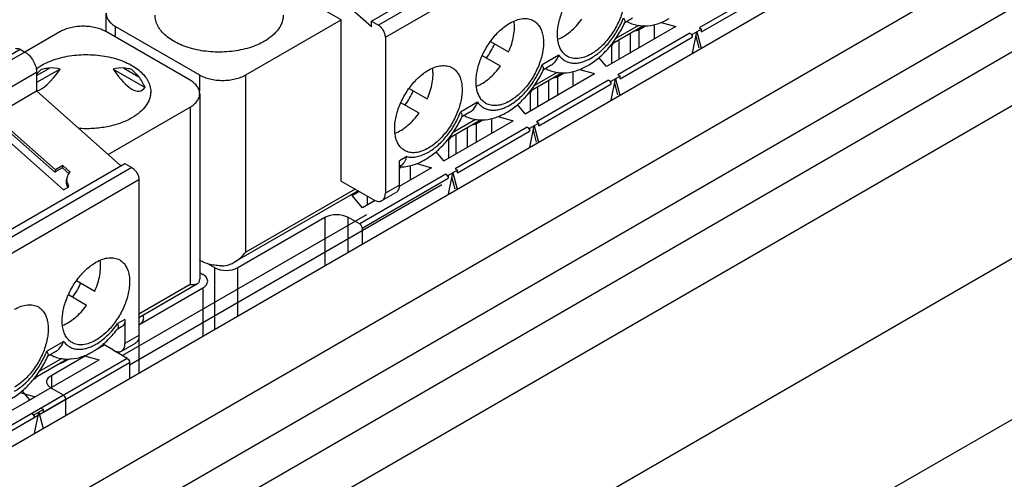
# Paper-space layout '61767N-2-A-2_1_1' of a CAD drawing. Header units: millimetres. Extents: x 0 to 594, y 1 to 420.
# Tile 57 of 222: x 279 to 288, y 99 to 103. Entities that reach past the tile are written whole.
import ezdxf

# ---------------------------------------------------------------- set-up
doc = ezdxf.new("R2010")
doc.units = ezdxf.units.MM
doc.header["$LTSCALE"] = 32.67
for name, color, linetype in [('61753N-0_DXF_CONTINUOUS_LINE', 7, 'CONTINUOUS'), ('61779N-0_DXF_CONTINUOUS_LINE', 7, 'CONTINUOUS'), ('61852N-1_DXF_CONTINUOUS_LINE', 7, 'CONTINUOUS'), ('MC_1_5-16-GFDXF_CONTINUOUS_LINE', 7, 'CONTINUOUS'), ('MC_1_5-18-GFDXF_CONTINUOUS_LINE', 7, 'CONTINUOUS'), ('MC_1_5-7-GF-DXF_CONTINUOUS_LINE', 7, 'CONTINUOUS'), ('U1-PXC_18472DXF_CONTINUOUS_LINE', 7, 'CONTINUOUS'), ('U2-PXC_18472DXF_CONTINUOUS_LINE', 7, 'CONTINUOUS')]:
    doc.layers.add(name, color=color, linetype=linetype)

psp = doc.layouts.new('61767N-2-A-2_1_1')

# ---------------------------------------------------------------- linework, layer by layer
at = {"layer": '61753N-0_DXF_CONTINUOUS_LINE', "color": 7, "linetype": 'Continuous'}
psp.add_line((263.6018, 86.6939), (299.8762, 107.6369), dxfattribs=at)
at = {"layer": '61779N-0_DXF_CONTINUOUS_LINE', "color": 3, "linetype": 'Continuous'}
psp.add_line((300.0884, 106.2896), (263.8139, 85.3467), dxfattribs=at)
at = {"layer": '61852N-1_DXF_CONTINUOUS_LINE', "color": 9, "linetype": 'Continuous'}
for p, q in [((263.0018, 89.1224), (299.2762, 110.0653)), ((263.3018, 88.8057), (299.5762, 109.7487)), ((299.752, 109.4443), (263.4775, 88.5013)), ((299.8762, 109.0261), (263.6018, 88.0832))]:
    psp.add_line(p, q, dxfattribs=at)
at = {"layer": '61852N-1_DXF_CONTINUOUS_LINE', "color": 7, "linetype": 'Continuous'}
for p, q in [((265.5004, 91.3418), (295.4321, 108.6228)), ((263.6018, 86.6939), (299.8762, 107.6369)), ((282.8896, 101.5039), (280.042, 99.8598)), ((282.2025, 101.2297), (279.9783, 99.9456))]:
    psp.add_line(p, q, dxfattribs=at)
at = {"layer": 'MC_1_5-16-GFDXF_CONTINUOUS_LINE', "color": 9, "linetype": 'Continuous'}
for p, q in [((285.8968, 103.3136), (285.2392, 102.9339)), ((285.2604, 102.8972), (285.918, 103.2768)), ((285.1543, 102.8849), (284.4967, 102.5053)), ((284.607, 102.8814), (284.607, 102.7037)), ((284.6919, 102.7527), (284.6919, 102.9192)), ((284.4373, 102.7723), (284.4373, 102.6057)), ((284.5179, 102.4685), (285.1755, 102.8482)), ((284.4119, 102.4563), (283.7543, 102.0766)), ((283.7755, 102.0399), (284.4331, 102.4195)), ((283.8646, 102.4528), (283.8646, 102.275)), ((283.9494, 102.324), (283.9494, 102.4906)), ((283.6949, 102.3436), (283.6949, 102.177)), ((283.207, 101.8953), (283.207, 102.0619)), ((283.6694, 102.0276), (283.0118, 101.648)), ((283.033, 101.6112), (283.6906, 101.9909)), ((283.1221, 102.0241), (283.1221, 101.8464)), ((282.9524, 101.9149), (282.9524, 101.7484)), ((282.9269, 101.599), (282.1421, 101.1458)), ((282.1633, 101.1091), (282.9482, 101.5622)), ((282.2099, 101.4006), (282.2099, 101.3197)), ((281.8239, 101.207), (281.8239, 100.7661)), ((282.036, 100.8886), (282.036, 101.207)), ((280.8162, 100.7478), (280.8162, 100.1844)), ((281.0284, 100.3069), (281.0284, 100.7478))]:
    psp.add_line(p, q, dxfattribs=at)
at = {"layer": 'MC_1_5-16-GFDXF_CONTINUOUS_LINE', "color": 7, "linetype": 'Continuous'}
for p, q in [((285.0249, 102.9449), (284.3928, 102.58)), ((284.6919, 102.9192), (284.7491, 102.9523)), ((284.8308, 102.8329), (284.8308, 102.9637)), ((284.8903, 102.9827), (285.0249, 102.9449)), ((285.1543, 102.8849), (285.1755, 102.8727)), ((285.2604, 102.9217), (285.1755, 102.8727)), ((285.1755, 102.8727), (285.1755, 102.8482)), ((285.1782, 102.7027), (285.218, 102.8972)), ((285.2394, 102.7503), (285.2102, 102.8592)), ((285.218, 102.8972), (285.2577, 102.7487)), ((285.2392, 102.9339), (285.2604, 102.9217)), ((285.2604, 102.8972), (285.2604, 102.9217)), ((284.4373, 102.7723), (284.4237, 102.7644)), ((284.5073, 102.6461), (284.5073, 102.8239)), ((284.3928, 102.58), (284.3234, 102.6623)), ((283.6503, 102.1513), (284.2825, 102.5163)), ((283.9494, 102.4906), (284.0066, 102.5236)), ((284.0884, 102.4042), (284.0884, 102.535)), ((284.1478, 102.5541), (284.2825, 102.5163)), ((284.5179, 102.493), (284.4331, 102.444)), ((284.4967, 102.5053), (284.5179, 102.493)), ((284.5179, 102.4685), (284.5179, 102.493)), ((284.4119, 102.4563), (284.4331, 102.444)), ((284.4331, 102.444), (284.4331, 102.4195)), ((284.4357, 102.2741), (284.4755, 102.4685)), ((284.4969, 102.3217), (284.4677, 102.4306)), ((284.4755, 102.4685), (284.5153, 102.32)), ((283.6949, 102.3436), (283.6813, 102.3357)), ((283.7649, 102.2174), (283.7649, 102.3952)), ((283.6503, 102.1513), (283.5809, 102.2337)), ((282.9078, 101.7227), (283.54, 102.0876)), ((283.207, 102.0619), (283.2642, 102.0949)), ((283.3459, 101.9756), (283.3459, 102.1064)), ((283.4054, 102.1254), (283.54, 102.0876)), ((283.7755, 102.0644), (283.6906, 102.0154)), ((283.7543, 102.0766), (283.7755, 102.0644)), ((283.7755, 102.0399), (283.7755, 102.0644)), ((283.0224, 101.7888), (283.0224, 101.9666)), ((283.6694, 102.0276), (283.6906, 102.0154)), ((283.6906, 102.0154), (283.6906, 101.9909)), ((283.6933, 101.8454), (283.733, 102.0399)), ((283.7545, 101.893), (283.7253, 102.0019)), ((283.733, 102.0399), (283.7728, 101.8914)), ((282.9524, 101.9149), (282.9388, 101.9071)), ((282.9078, 101.7227), (282.8385, 101.805)), ((282.6629, 101.6968), (282.7975, 101.659)), ((282.7975, 101.659), (282.5007, 101.4876)), ((282.5027, 101.6553), (282.5216, 101.6662)), ((282.6034, 101.5469), (282.6034, 101.6777)), ((282.9269, 101.599), (282.9482, 101.5867)), ((283.033, 101.6357), (282.9482, 101.5867)), ((282.9508, 101.4168), (282.9906, 101.6112)), ((282.9906, 101.6112), (283.0304, 101.4627)), ((283.0118, 101.648), (283.033, 101.6357)), ((283.033, 101.6112), (283.033, 101.6357)), ((282.9482, 101.5867), (282.9482, 101.5622)), ((283.012, 101.4644), (282.9828, 101.5733)), ((282.071, 101.4061), (282.1357, 101.4434)), ((282.1654, 101.294), (282.071, 101.4061)), ((282.2819, 101.3613), (282.1654, 101.294)), ((281.0284, 100.7478), (281.8239, 101.207)), ((282.036, 101.207), (282.1421, 101.1458)), ((282.1633, 101.1091), (282.1633, 100.9621)), ((280.7519, 100.7849), (280.8162, 100.7478))]:
    psp.add_line(p, q, dxfattribs=at)
for points, knots in [([(284.6563, 102.9093), (284.6596, 102.9095), (284.6719, 102.9109), (284.684, 102.9147), (284.6919, 102.9192)], [0, 0, 0, 0, 0.267356, 1, 1, 1, 1]), ([(285.1543, 102.8849), (285.1573, 102.8832), (285.1684, 102.8738), (285.1755, 102.8592), (285.1755, 102.8482)], [0, 0, 0, 0, 0.240522, 1, 1, 1, 1]), ([(284.4373, 102.7723), (284.4396, 102.7736), (284.447, 102.7785), (284.4532, 102.7864), (284.4545, 102.7928)], [0, 0, 0, 0, 0.288149, 1, 1, 1, 1]), ([(283.9139, 102.4807), (283.9172, 102.4809), (283.9294, 102.4823), (283.9416, 102.486), (283.9494, 102.4906)], [0, 0, 0, 0, 0.267356, 1, 1, 1, 1]), ([(284.4119, 102.4563), (284.4149, 102.4545), (284.4259, 102.4452), (284.4331, 102.4305), (284.4331, 102.4195)], [0, 0, 0, 0, 0.240522, 1, 1, 1, 1]), ([(283.6949, 102.3436), (283.6971, 102.3449), (283.7046, 102.3499), (283.7108, 102.3578), (283.712, 102.3641)], [0, 0, 0, 0, 0.288149, 1, 1, 1, 1]), ([(283.1714, 102.052), (283.1747, 102.0522), (283.187, 102.0536), (283.1991, 102.0574), (283.207, 102.0619)], [0, 0, 0, 0, 0.267356, 1, 1, 1, 1]), ([(283.6694, 102.0276), (283.6724, 102.0259), (283.6835, 102.0165), (283.6906, 102.0018), (283.6906, 101.9909)], [0, 0, 0, 0, 0.240522, 1, 1, 1, 1]), ([(282.9524, 101.9149), (282.9547, 101.9162), (282.9621, 101.9212), (282.9683, 101.9291), (282.9696, 101.9355)], [0, 0, 0, 0, 0.288149, 1, 1, 1, 1]), ([(282.9269, 101.599), (282.9299, 101.5972), (282.941, 101.5879), (282.9482, 101.5732), (282.9482, 101.5622)], [0, 0, 0, 0, 0.240522, 1, 1, 1, 1]), ([(281.8239, 101.207), (281.8553, 101.2252), (281.9299, 101.2396), (282.0045, 101.2252), (282.036, 101.207)], [0, 0, 0, 0, 0.5, 1, 1, 1, 1]), ([(282.1633, 101.1091), (282.1633, 101.1125), (282.1607, 101.1268), (282.1516, 101.1403), (282.1421, 101.1458)], [0, 0, 0, 0, 0.240524, 1, 1, 1, 1]), ([(280.8162, 100.7478), (280.8477, 100.7296), (280.9223, 100.7152), (280.9969, 100.7296), (281.0284, 100.7478)], [0, 0, 0, 0, 0.500001, 1, 1, 1, 1])]:
    psp.add_open_spline(points, degree=3, knots=knots, dxfattribs=at)
at = {"layer": 'MC_1_5-18-GFDXF_CONTINUOUS_LINE', "color": 7, "linetype": 'Continuous'}
for p, q in [((280.6814, 100.7032), (280.7102, 100.6865)), ((280.1268, 100.2273), (280.7102, 100.5641)), ((280.0207, 99.9211), (279.9147, 99.9823)), ((279.1319, 99.5426), (279.7641, 99.9076)), ((279.431, 99.8819), (279.4885, 99.9151)), ((279.6293, 99.9454), (279.7641, 99.9076)), ((280.042, 99.8843), (280.042, 99.7374)), ((279.1765, 99.7349), (279.1629, 99.7271)), ((279.1319, 99.5426), (279.0626, 99.625)), ((279.2571, 99.4557), (279.1722, 99.4067)), ((279.2359, 99.4679), (279.2571, 99.4557)), ((279.2571, 99.4312), (279.2571, 99.4557)), ((279.151, 99.4189), (279.1722, 99.4067)), ((279.1722, 99.4067), (279.1722, 99.3822)), ((279.1749, 99.2367), (279.2146, 99.4312)), ((279.2146, 99.4312), (279.2544, 99.2827))]:
    psp.add_line(p, q, dxfattribs=at)
at = {"layer": 'MC_1_5-18-GFDXF_CONTINUOUS_LINE', "color": 9, "linetype": 'Continuous'}
for p, q in [((280.7102, 100.5641), (280.7102, 100.1232)), ((279.9147, 99.9823), (279.9147, 99.9862)), ((280.0207, 99.9211), (279.2359, 99.4679)), ((279.2571, 99.4312), (280.042, 99.8843)), ((279.151, 99.4189), (278.4934, 99.0393)), ((278.5146, 99.0025), (279.1722, 99.3822))]:
    psp.add_line(p, q, dxfattribs=at)
at = {"layer": 'MC_1_5-18-GFDXF_CONTINUOUS_LINE', "color": 7, "linetype": 'Continuous'}
psp.add_arc((279.9792, 100.0943), 0.1293, 234.25656, 240.07255, dxfattribs=at)
for points, knots in [([(280.7541, 100.6253), (280.7541, 100.637), (280.7439, 100.6631), (280.7226, 100.6794), (280.7102, 100.6865)], [0, 0, 0, 0, 0.449163, 1, 1, 1, 1]), ([(280.7102, 100.5641), (280.7226, 100.5712), (280.7439, 100.5875), (280.7541, 100.6136), (280.7541, 100.6253)], [0, 0, 0, 0, 0.550836, 1, 1, 1, 1]), ([(279.3955, 99.872), (279.3988, 99.8722), (279.411, 99.8736), (279.4232, 99.8774), (279.431, 99.8819)], [0, 0, 0, 0, 0.267356, 1, 1, 1, 1]), ([(279.1765, 99.7349), (279.1787, 99.7362), (279.1862, 99.7412), (279.1924, 99.7491), (279.1936, 99.7554)], [0, 0, 0, 0, 0.288149, 1, 1, 1, 1])]:
    psp.add_open_spline(points, degree=3, knots=knots, dxfattribs=at)
for points in [[(280.0207, 99.9211), (280.033, 99.914), (280.042, 99.8985), (280.042, 99.8843)], [(279.151, 99.4189), (279.1633, 99.4119), (279.1722, 99.3963), (279.1722, 99.3822)]]:
    psp.add_open_spline(points, degree=3, dxfattribs=at)
at = {"layer": 'MC_1_5-7-GF-DXF_CONTINUOUS_LINE', "color": 9, "linetype": 'Continuous'}
for p, q in [((280.1268, 100.1293), (280.1268, 99.7864)), ((279.3313, 99.6578), (279.3313, 99.768)), ((279.4374, 99.5843), (278.6525, 99.1311)), ((278.6737, 99.0944), (279.4586, 99.5475))]:
    psp.add_line(p, q, dxfattribs=at)
at = {"layer": 'MC_1_5-7-GF-DXF_CONTINUOUS_LINE', "color": 7, "linetype": 'Continuous'}
for p, q in [((279.7379, 100.0027), (279.8086, 100.0436)), ((279.3313, 99.768), (279.6683, 99.9625)), ((279.4374, 99.5843), (279.3313, 99.6455)), ((278.5486, 99.2058), (279.1807, 99.5708)), ((279.0437, 99.6093), (279.1807, 99.5708)), ((279.4586, 99.5475), (279.4586, 99.4006))]:
    psp.add_line(p, q, dxfattribs=at)
psp.add_arc((279.3962, 99.7582), 0.1301, 234.73935, 240.06063, dxfattribs=at)
for points, knots in [([(280.1268, 100.2273), (280.1392, 100.2344), (280.1605, 100.2507), (280.1707, 100.2768), (280.1707, 100.2885)], [0, 0, 0, 0, 0.550833, 1, 1, 1, 1]), ([(280.1707, 100.2885), (280.1707, 100.2954), (280.1687, 100.3048), (280.1646, 100.3131), (280.1634, 100.3152)], [0, 0, 0, 0, 0.739152, 1, 1, 1, 1]), ([(279.2874, 99.7067), (279.2874, 99.7184), (279.2976, 99.7445), (279.3189, 99.7608), (279.3313, 99.768)], [0, 0, 0, 0, 0.449167, 1, 1, 1, 1]), ([(279.3211, 99.652), (279.3114, 99.6589), (279.2947, 99.6744), (279.2874, 99.6966), (279.2874, 99.7067)], [0, 0, 0, 0, 0.542287, 1, 1, 1, 1]), ([(279.4374, 99.5843), (279.4437, 99.5806), (279.4536, 99.5692), (279.4586, 99.5548), (279.4586, 99.5475)], [0, 0, 0, 0, 0.499999, 1, 1, 1, 1])]:
    psp.add_open_spline(points, degree=3, knots=knots, dxfattribs=at)
at = {"layer": 'U1-PXC_18472DXF_CONTINUOUS_LINE', "color": 7, "linetype": 'Continuous'}
for p, q in [((282.2481, 102.9952), (294.1699, 109.8782)), ((281.9723, 103.0074), (280.7844, 103.6933)), ((282.2481, 102.9417), (281.442, 103.6565)), ((279.8268, 102.8985), (279.8268, 103.0687)), ((279.9147, 102.9462), (280.6783, 102.5053)), ((281.1026, 102.5053), (281.9723, 103.0074)), ((281.9723, 101.5377), (281.9723, 103.0074)), ((282.2481, 102.9417), (282.2481, 102.9952)), ((282.2481, 102.9952), (282.3118, 102.9584)), ((284.7295, 102.9522), (284.4405, 102.7853)), ((284.6302, 103.0215), (284.5591, 102.9805)), ((282.3754, 102.8482), (282.3754, 101.4275)), ((283.3352, 102.8093), (283.4999, 102.7142)), ((283.4249, 102.5843), (283.2603, 102.6794)), ((283.8877, 102.5929), (283.8167, 102.5518)), ((283.9871, 102.5235), (283.698, 102.3566)), ((282.5928, 102.3807), (282.7574, 102.2856)), ((282.6824, 102.1557), (282.5178, 102.2507)), ((283.1453, 102.1642), (283.0742, 102.1232)), ((282.9555, 101.928), (283.2446, 102.0949)), ((282.5027, 101.501), (282.5027, 101.7214)), ((282.5164, 101.6786), (282.5027, 101.6707)), ((281.9723, 101.5377), (282.2693, 101.3663)), ((282.126, 101.449), (280.997, 100.7972)), ((282.3443, 101.3588), (282.4716, 101.4323))]:
    psp.add_line(p, q, dxfattribs=at)
at = {"layer": 'U1-PXC_18472DXF_CONTINUOUS_LINE', "color": 9, "linetype": 'Continuous'}
for p, q in [((294.2335, 109.8414), (282.3118, 102.9584)), ((282.3754, 102.8482), (294.2972, 109.7312)), ((279.9147, 102.8482), (279.9147, 102.9462)), ((284.6839, 102.9562), (284.4787, 102.8378)), ((283.9588, 102.6846), (283.8042, 102.5954)), ((280.6783, 102.5053), (280.6783, 102.3559)), ((281.1026, 100.8886), (281.1026, 102.5053)), ((283.9414, 102.5276), (283.7363, 102.4092)), ((283.2164, 102.256), (283.0618, 102.1667)), ((283.1989, 102.0989), (282.9938, 101.9805)), ((282.57, 101.7603), (282.5027, 101.7214)), ((282.0996, 101.4642), (281.1026, 100.8886)), ((282.5027, 101.501), (282.3754, 101.4275))]:
    psp.add_line(p, q, dxfattribs=at)
at = {"layer": 'U1-PXC_18472DXF_CONTINUOUS_LINE', "color": 7, "linetype": 'Continuous'}
for centre, radius, start, end in [((283.6872, 103.3785), 0.9585, 335.46323, 335.66961), ((282.7126, 103.0822), 0.7227, 324.04304, 335.95724), ((282.9448, 102.9498), 0.9585, 335.46323, 335.66961), ((281.9702, 102.6535), 0.7227, 324.04304, 335.95724), ((282.2023, 102.5212), 0.9585, 335.46323, 335.66961)]:
    psp.add_arc(centre, radius, start, end, dxfattribs=at)
for points, knots in [([(284.0353, 102.6736), (284.0245, 102.6798), (284.0042, 102.6953), (283.9797, 102.7263), (283.9615, 102.7641), (283.9496, 102.8079), (283.9444, 102.8567), (283.9462, 102.9295), (283.966, 103.0262), (284.0122, 103.1406), (284.078, 103.2477), (284.1462, 103.3253), (284.2061, 103.3757), (284.2371, 103.3964), (284.2528, 103.4055)], [0, 0, 0, 0, 0.042839, 0.087445, 0.135257, 0.187195, 0.243674, 0.304666, 0.43827, 0.582545, 0.729641, 0.871168, 0.937609, 1, 1, 1, 1]), ([(284.4703, 103.427), (284.481, 103.4208), (284.5013, 103.4052), (284.5258, 103.3743), (284.5441, 103.3365), (284.5559, 103.2927), (284.5612, 103.2438), (284.5593, 103.1711), (284.5396, 103.0744), (284.4933, 102.9599), (284.4275, 102.8529), (284.3593, 102.7753), (284.2994, 102.7249), (284.2684, 102.7041), (284.2528, 102.6951)], [0, 0, 0, 0, 0.042839, 0.087445, 0.135257, 0.187195, 0.243674, 0.304666, 0.43827, 0.582545, 0.729641, 0.871168, 0.937609, 1, 1, 1, 1]), ([(279.8268, 103.0687), (279.8268, 103.0572), (279.831, 103.0334), (279.8491, 103.0002), (279.8776, 102.9702), (279.9015, 102.9538), (279.9147, 102.9462)], [0, 0, 0, 0, 0.217782, 0.450908, 0.710295, 1, 1, 1, 1]), ([(281.2723, 102.8115), (281.2513, 102.7993), (281.2063, 102.7771), (281.1073, 102.7413), (280.9711, 102.714), (280.8022, 102.7094), (280.6628, 102.7289), (280.5588, 102.7589), (280.4884, 102.7872), (280.4259, 102.8213), (280.3725, 102.8602), (280.3295, 102.9035), (280.2977, 102.9502), (280.2781, 102.9995), (280.2737, 103.0336), (280.2737, 103.0503)], [0, 0, 0, 0, 0.062393, 0.128813, 0.270308, 0.41737, 0.56162, 0.630257, 0.695384, 0.756366, 0.812835, 0.864767, 0.912568, 0.957168, 1, 1, 1, 1]), ([(281.4437, 103.0503), (281.4437, 103.0392), (281.4417, 103.0168), (281.4331, 102.9837), (281.419, 102.9513), (281.3922, 102.9084), (281.3445, 102.8583), (281.298, 102.8263), (281.2723, 102.8115)], [0, 0, 0, 0, 0.108094, 0.218236, 0.33225, 0.451676, 0.710657, 1, 1, 1, 1]), ([(282.3754, 102.8482), (282.3754, 102.8587), (282.3715, 102.8807), (282.3578, 102.9116), (282.3379, 102.9388), (282.3208, 102.9532), (282.3118, 102.9584)], [0, 0, 0, 0, 0.237244, 0.500001, 0.762757, 1, 1, 1, 1]), ([(283.2928, 102.2449), (283.2821, 102.2511), (283.2618, 102.2667), (283.2373, 102.2976), (283.219, 102.3354), (283.2072, 102.3792), (283.2019, 102.4281), (283.2038, 102.5008), (283.2235, 102.5976), (283.2697, 102.712), (283.3356, 102.8191), (283.4037, 102.8966), (283.4636, 102.947), (283.4947, 102.9678), (283.5103, 102.9768)], [0, 0, 0, 0, 0.042839, 0.087445, 0.135257, 0.187195, 0.243674, 0.304666, 0.43827, 0.582545, 0.729641, 0.871168, 0.937609, 1, 1, 1, 1]), ([(283.4999, 102.7142), (283.5105, 102.7382), (283.5288, 102.7862), (283.5468, 102.8588), (283.5543, 102.9281), (283.552, 102.9729), (283.5487, 102.9938)], [0, 0, 0, 0, 0.273869, 0.535309, 0.778449, 1, 1, 1, 1]), ([(283.5103, 102.9768), (283.5294, 102.9878), (283.5674, 103.0059), (283.6257, 103.02), (283.6723, 103.0188), (283.7055, 103.0095), (283.7207, 103.0025), (283.7278, 102.9983)], [0, 0, 0, 0, 0.289483, 0.548675, 0.781628, 0.891832, 1, 1, 1, 1]), ([(283.7278, 102.9983), (283.7385, 102.9922), (283.7588, 102.9766), (283.7833, 102.9457), (283.8016, 102.9078), (283.8134, 102.864), (283.8187, 102.8152), (283.8168, 102.7424), (283.7971, 102.6457), (283.7509, 102.5313), (283.685, 102.4242), (283.6169, 102.3466), (283.557, 102.2962), (283.5259, 102.2755), (283.5103, 102.2665)], [0, 0, 0, 0, 0.042839, 0.087445, 0.135257, 0.187195, 0.243674, 0.304666, 0.43827, 0.582545, 0.729641, 0.871168, 0.937609, 1, 1, 1, 1]), ([(283.9496, 102.8309), (283.9694, 102.8385), (284.0093, 102.8589), (284.0656, 102.9), (284.1194, 102.9519), (284.1519, 102.9918), (284.1673, 103.013)], [0, 0, 0, 0, 0.221542, 0.464679, 0.726122, 1, 1, 1, 1]), ([(284.2217, 102.5897), (284.2573, 102.6103), (284.3263, 102.66), (284.4177, 102.7522), (284.4971, 102.8599), (284.5404, 102.9393), (284.5591, 102.9805)], [0, 0, 0, 0, 0.23573, 0.484041, 0.740915, 1, 1, 1, 1]), ([(284.5467, 103.024), (284.5495, 103.02), (284.5544, 103.0124), (284.5597, 103.0013), (284.5622, 102.9917), (284.5616, 102.9858), (284.5606, 102.9836)], [0, 0, 0, 0, 0.336449, 0.614444, 0.832579, 1, 1, 1, 1]), ([(284.579, 102.9918), (284.5933, 102.9839), (284.6234, 102.9703), (284.6711, 102.9571), (284.7204, 102.9512), (284.7872, 102.9528), (284.8712, 102.9716), (284.9338, 103.0008), (284.9642, 103.0184)], [0, 0, 0, 0, 0.12202, 0.244129, 0.366528, 0.489607, 0.739707, 1, 1, 1, 1]), ([(283.8871, 102.5925), (283.8951, 102.5971), (283.9144, 102.6115), (283.9396, 102.6426), (283.9532, 102.67), (283.9588, 102.6846)], [0, 0, 0, 0, 0.23231, 0.60413, 1, 1, 1, 1]), ([(284.2528, 102.6951), (284.2337, 102.6841), (284.1957, 102.666), (284.1374, 102.6519), (284.0908, 102.6532), (284.0575, 102.6624), (284.0424, 102.6694), (284.0353, 102.6736)], [0, 0, 0, 0, 0.289483, 0.548675, 0.781628, 0.891832, 1, 1, 1, 1]), ([(282.7678, 102.5482), (282.7869, 102.5592), (282.8249, 102.5772), (282.8832, 102.5913), (282.9298, 102.5901), (282.9631, 102.5809), (282.9782, 102.5738), (282.9853, 102.5697)], [0, 0, 0, 0, 0.289483, 0.548675, 0.781628, 0.891832, 1, 1, 1, 1]), ([(283.2071, 102.4022), (283.2269, 102.4099), (283.2668, 102.4302), (283.3232, 102.4714), (283.377, 102.5233), (283.4095, 102.5631), (283.4249, 102.5843)], [0, 0, 0, 0, 0.221542, 0.464679, 0.726122, 1, 1, 1, 1]), ([(283.8181, 102.5549), (283.8191, 102.5572), (283.8197, 102.5631), (283.8172, 102.5726), (283.812, 102.5837), (283.8071, 102.5913), (283.8042, 102.5954)], [0, 0, 0, 0, 0.16742, 0.385555, 0.663552, 1, 1, 1, 1]), ([(283.8365, 102.5632), (283.8509, 102.5552), (283.8809, 102.5416), (283.9286, 102.5284), (283.9779, 102.5226), (284.0447, 102.5241), (284.1288, 102.5429), (284.1914, 102.5722), (284.2217, 102.5897)], [0, 0, 0, 0, 0.12202, 0.244129, 0.366528, 0.489607, 0.739707, 1, 1, 1, 1]), ([(280.6783, 102.5053), (280.6929, 102.4969), (280.7246, 102.4821), (280.7763, 102.4664), (280.8323, 102.4567), (280.8905, 102.4535), (280.9486, 102.4567), (281.0046, 102.4664), (281.0563, 102.4821), (281.0881, 102.4969), (281.1026, 102.5053)], [0, 0, 0, 0, 0.114124, 0.237348, 0.366973, 0.5, 0.633028, 0.762653, 0.885877, 1, 1, 1, 1]), ([(282.5503, 101.8163), (282.5396, 101.8224), (282.5193, 101.838), (282.4948, 101.8689), (282.4766, 101.9068), (282.4647, 101.9506), (282.4594, 101.9994), (282.4613, 102.0722), (282.481, 102.1689), (282.5273, 102.2833), (282.5931, 102.3904), (282.6613, 102.468), (282.7212, 102.5184), (282.7522, 102.5391), (282.7678, 102.5482)], [0, 0, 0, 0, 0.042839, 0.087445, 0.135257, 0.187195, 0.243674, 0.304666, 0.43827, 0.582545, 0.729641, 0.871168, 0.937609, 1, 1, 1, 1]), ([(282.7574, 102.2856), (282.7681, 102.3095), (282.7864, 102.3576), (282.8044, 102.4301), (282.8119, 102.4995), (282.8095, 102.5442), (282.8063, 102.5652)], [0, 0, 0, 0, 0.273869, 0.535309, 0.778449, 1, 1, 1, 1]), ([(282.9853, 102.5697), (282.9961, 102.5635), (283.0164, 102.5479), (283.0409, 102.517), (283.0591, 102.4792), (283.071, 102.4354), (283.0762, 102.3865), (283.0744, 102.3138), (283.0546, 102.217), (283.0084, 102.1026), (282.9426, 101.9955), (282.8744, 101.918), (282.8145, 101.8676), (282.7835, 101.8468), (282.7678, 101.8378)], [0, 0, 0, 0, 0.042839, 0.087445, 0.135257, 0.187195, 0.243674, 0.304666, 0.43827, 0.582545, 0.729641, 0.871168, 0.937609, 1, 1, 1, 1]), ([(283.4792, 102.161), (283.5149, 102.1816), (283.5838, 102.2314), (283.6752, 102.3236), (283.7547, 102.4313), (283.7979, 102.5107), (283.8167, 102.5518)], [0, 0, 0, 0, 0.23573, 0.484041, 0.740915, 1, 1, 1, 1]), ([(283.1447, 102.1638), (283.1526, 102.1684), (283.1719, 102.1829), (283.1971, 102.214), (283.2107, 102.2414), (283.2164, 102.256)], [0, 0, 0, 0, 0.23231, 0.60413, 1, 1, 1, 1]), ([(283.5103, 102.2665), (283.4912, 102.2554), (283.4532, 102.2374), (283.3949, 102.2233), (283.3483, 102.2245), (283.3151, 102.2337), (283.2999, 102.2408), (283.2928, 102.2449)], [0, 0, 0, 0, 0.289483, 0.548675, 0.781628, 0.891832, 1, 1, 1, 1]), ([(282.4647, 101.9736), (282.4845, 101.9812), (282.5244, 102.0016), (282.5807, 102.0427), (282.6345, 102.0946), (282.667, 102.1345), (282.6824, 102.1557)], [0, 0, 0, 0, 0.221542, 0.464679, 0.726122, 1, 1, 1, 1]), ([(283.0757, 102.1263), (283.0767, 102.1285), (283.0773, 102.1344), (283.0748, 102.1439), (283.0695, 102.1551), (283.0646, 102.1627), (283.0618, 102.1667)], [0, 0, 0, 0, 0.16742, 0.385555, 0.663552, 1, 1, 1, 1]), ([(283.0941, 102.1345), (283.1084, 102.1266), (283.1385, 102.1129), (283.1862, 102.0998), (283.2355, 102.0939), (283.3023, 102.0954), (283.3863, 102.1143), (283.4489, 102.1435), (283.4792, 102.161)], [0, 0, 0, 0, 0.12202, 0.244129, 0.366528, 0.489607, 0.739707, 1, 1, 1, 1]), ([(282.7368, 101.7324), (282.7724, 101.753), (282.8414, 101.8027), (282.9328, 101.8949), (283.0122, 102.0026), (283.0554, 102.082), (283.0742, 102.1231)], [0, 0, 0, 0, 0.23573, 0.484041, 0.740915, 1, 1, 1, 1]), ([(282.7678, 101.8378), (282.7488, 101.8268), (282.7108, 101.8087), (282.6525, 101.7946), (282.6059, 101.7958), (282.5726, 101.8051), (282.5575, 101.8121), (282.5503, 101.8163)], [0, 0, 0, 0, 0.289483, 0.548675, 0.781628, 0.891832, 1, 1, 1, 1]), ([(282.5027, 101.6661), (282.5226, 101.6657), (282.5629, 101.6683), (282.6432, 101.6858), (282.7006, 101.7115), (282.7368, 101.7324)], [0, 0, 0, 0, 0.243078, 0.489722, 1, 1, 1, 1]), ([(282.5161, 101.6785), (282.5226, 101.6822), (282.5352, 101.692), (282.5505, 101.7111), (282.5624, 101.7343), (282.5678, 101.7514), (282.57, 101.7603)], [0, 0, 0, 0, 0.226537, 0.467576, 0.725857, 1, 1, 1, 1]), ([(282.3443, 101.3588), (282.3493, 101.3617), (282.3585, 101.3695), (282.3684, 101.3856), (282.3742, 101.4055), (282.3754, 101.4199), (282.3754, 101.4275)], [0, 0, 0, 0, 0.217745, 0.450883, 0.71046, 1, 1, 1, 1]), ([(282.5027, 101.501), (282.5027, 101.4934), (282.5015, 101.4789), (282.4957, 101.4591), (282.4858, 101.443), (282.4766, 101.4352), (282.4716, 101.4323)], [0, 0, 0, 0, 0.28954, 0.549117, 0.782255, 1, 1, 1, 1]), ([(282.2693, 101.3663), (282.2759, 101.3625), (282.289, 101.3562), (282.3091, 101.3514), (282.328, 101.3519), (282.3394, 101.356), (282.3443, 101.3588)], [0, 0, 0, 0, 0.289539, 0.549116, 0.782254, 1, 1, 1, 1]), ([(280.997, 100.7972), (281.0174, 100.809), (281.0553, 100.8369), (281.0878, 100.8707), (281.1026, 100.8886)], [0, 0, 0, 0, 0.503027, 1, 1, 1, 1]), ([(280.8875, 100.7644), (280.8685, 100.7645), (280.831, 100.7668), (280.7767, 100.7762), (280.7263, 100.7914), (280.6953, 100.8056), (280.681, 100.8136)], [0, 0, 0, 0, 0.265531, 0.52454, 0.770969, 1, 1, 1, 1]), ([(280.8875, 100.7644), (280.8971, 100.7644), (280.9355, 100.7678), (280.9721, 100.7828), (280.997, 100.7972)], [0, 0, 0, 0, 0.250595, 1, 1, 1, 1])]:
    psp.add_open_spline(points, degree=3, knots=knots, dxfattribs=at)
at = {"layer": 'U1-PXC_18472DXF_CONTINUOUS_LINE', "color": 9, "linetype": 'Continuous'}
for points, knots in [([(284.2528, 102.6584), (284.2841, 102.6765), (284.3455, 102.7223), (284.4261, 102.8083), (284.4954, 102.9102), (284.5317, 102.9853), (284.5467, 103.024)], [0, 0, 0, 0, 0.227972, 0.477542, 0.738771, 1, 1, 1, 1]), ([(283.9588, 102.6846), (283.966, 102.6744), (283.9823, 102.6555), (284.012, 102.6334), (284.0461, 102.6186), (284.0837, 102.6115), (284.124, 102.6121), (284.1663, 102.6202), (284.2099, 102.6357), (284.2385, 102.6501), (284.2528, 102.6584)], [0, 0, 0, 0, 0.115151, 0.226838, 0.338453, 0.453682, 0.575701, 0.706785, 0.848232, 1, 1, 1, 1]), ([(283.5103, 102.2297), (283.5417, 102.2478), (283.603, 102.2936), (283.6836, 102.3797), (283.753, 102.4815), (283.7892, 102.5567), (283.8042, 102.5954)], [0, 0, 0, 0, 0.227972, 0.477542, 0.738771, 1, 1, 1, 1]), ([(283.2164, 102.256), (283.2236, 102.2457), (283.2398, 102.2269), (283.2696, 102.2047), (283.3037, 102.19), (283.3412, 102.1829), (283.3815, 102.1835), (283.4238, 102.1916), (283.4675, 102.207), (283.496, 102.2215), (283.5103, 102.2297)], [0, 0, 0, 0, 0.115151, 0.226838, 0.338453, 0.453682, 0.575701, 0.706785, 0.848232, 1, 1, 1, 1]), ([(282.7678, 101.8011), (282.7992, 101.8192), (282.8606, 101.8649), (282.9412, 101.951), (283.0105, 102.0528), (283.0468, 102.128), (283.0618, 102.1667)], [0, 0, 0, 0, 0.227972, 0.477542, 0.738771, 1, 1, 1, 1]), ([(282.57, 101.7603), (282.5847, 101.7566), (282.6164, 101.753), (282.6658, 101.7586), (282.7173, 101.7747), (282.751, 101.7913), (282.7678, 101.8011)], [0, 0, 0, 0, 0.219922, 0.457419, 0.716958, 1, 1, 1, 1])]:
    psp.add_open_spline(points, degree=3, knots=knots, dxfattribs=at)
at = {"layer": 'U2-PXC_18472DXF_CONTINUOUS_LINE', "color": 7, "linetype": 'Continuous'}
for p, q in [((279.4056, 102.8972), (279.0874, 102.7135)), ((280.5935, 102.4563), (279.8298, 102.8972)), ((279.0449, 102.738), (279.0874, 102.7135)), ((279.4081, 102.5586), (279.1934, 102.4346)), ((279.1934, 102.5298), (279.1934, 102.3583)), ((279.8909, 102.5586), (280.1824, 102.3903)), ((265.7867, 94.618), (279.1934, 102.3583)), ((279.1934, 102.3583), (279.963, 101.6759)), ((280.6814, 102.3338), (280.6814, 100.644)), ((279.8459, 101.7797), (280.5935, 102.2114)), ((279.3646, 101.6388), (278.8946, 102.0556)), ((278.816, 102.0102), (279.4392, 101.4576)), ((279.3591, 101.6184), (278.8891, 102.0351)), ((266.5928, 93.9567), (279.9995, 101.697)), ((279.9995, 101.697), (280.0632, 101.6602)), ((279.4284, 101.6583), (279.3591, 101.6184)), ((279.3646, 101.6388), (279.3591, 101.6184)), ((279.4338, 101.6788), (279.3646, 101.6388)), ((279.4338, 101.6788), (279.4284, 101.6583)), ((279.4893, 101.6043), (279.4284, 101.6583)), ((279.5011, 101.6192), (279.4338, 101.6788)), ((279.4731, 101.572), (279.4676, 101.5515)), ((280.1268, 101.55), (280.1268, 100.1293)), ((279.4392, 101.4576), (279.4885, 101.486)), ((279.5586, 100.6297), (279.7239, 100.5342)), ((280.1268, 100.2948), (280.6618, 100.6037)), ((279.6489, 100.4043), (279.4846, 100.4992)), ((279.9995, 100.2763), (279.9995, 100.0558)), ((279.9685, 100.2076), (279.9282, 100.1843)), ((279.3694, 99.9842), (279.2983, 99.9431)), ((279.8935, 99.9946), (279.7993, 100.0489)), ((279.9685, 99.9871), (280.0957, 100.0606)), ((279.1796, 99.7479), (279.4689, 99.9149))]:
    psp.add_line(p, q, dxfattribs=at)
at = {"layer": 'U2-PXC_18472DXF_CONTINUOUS_LINE', "color": 9, "linetype": 'Continuous'}
for p, q in [((265.6382, 94.9977), (279.0449, 102.738)), ((279.0874, 102.7135), (265.6807, 94.9732)), ((265.7867, 94.7895), (279.1934, 102.5298)), ((279.1934, 102.4994), (279.3108, 102.5671)), ((279.9882, 102.5671), (280.1265, 102.4873)), ((280.5935, 102.2114), (280.5935, 100.5947)), ((280.0632, 101.6602), (266.6565, 93.9199)), ((266.7201, 93.8097), (280.1268, 101.55)), ((280.5935, 100.5947), (280.1268, 100.3252)), ((279.9995, 100.2763), (279.9322, 100.2374)), ((279.4404, 100.0759), (279.2858, 99.9867)), ((280.1268, 100.1293), (279.9995, 100.0558)), ((279.423, 99.9189), (279.2179, 99.8005))]:
    psp.add_line(p, q, dxfattribs=at)
at = {"layer": 'U2-PXC_18472DXF_CONTINUOUS_LINE', "color": 7, "linetype": 'Continuous'}
for centre, radius, start, end in [((279.7407, 102.0226), 0.7339, 133.46169, 138.22264), ((278.9367, 100.9021), 0.7227, 324.04304, 335.95724), ((279.1803, 100.7577), 0.9424, 322.52553, 322.82405), ((278.4264, 100.3411), 0.9585, 335.46323, 335.66961)]:
    psp.add_arc(centre, radius, start, end, dxfattribs=at)
for centre, major_axis, ratio, start_param, end_param in [((279.6495, 103.9193), (0.4931, 1.559), 0.201904, 3.249539, 3.718846), ((279.6495, 101.4874), (-0.3811, 1.0697), 0.414924, -0.284056, -0.091914), ((279.6495, 101.4874), (0.3811, 1.0697), 0.414925, 0.091916, 0.284057), ((279.6495, 103.9193), (-0.4931, 1.559), 0.201907, 2.56434, 3.284336), ((279.6495, 101.4874), (0.3811, 1.0697), 0.414925, -0.435939, -0.243798)]:
    psp.add_ellipse(centre, major_axis=major_axis, ratio=ratio, start_param=start_param, end_param=end_param, dxfattribs=at)
for points, knots in [([(279.8298, 102.8972), (279.8153, 102.9056), (279.7835, 102.9203), (279.7318, 102.9361), (279.6758, 102.9458), (279.6177, 102.949), (279.5595, 102.9458), (279.5035, 102.9361), (279.4518, 102.9203), (279.4201, 102.9056), (279.4056, 102.8972)], [0, 0, 0, 0, 0.114074, 0.237357, 0.366986, 0.5, 0.633015, 0.762643, 0.885927, 1, 1, 1, 1]), ([(278.9999, 102.7425), (279.0029, 102.7442), (279.0097, 102.7466), (279.0211, 102.7469), (279.0331, 102.744), (279.041, 102.7403), (279.0449, 102.738)], [0, 0, 0, 0, 0.217644, 0.450924, 0.710835, 1, 1, 1, 1]), ([(279.0874, 102.7135), (279.0946, 102.7093), (279.109, 102.6993), (279.1358, 102.6741), (279.1642, 102.6354), (279.1836, 102.5914), (279.1919, 102.5556), (279.1934, 102.5382), (279.1934, 102.5298)], [0, 0, 0, 0, 0.114176, 0.23757, 0.499999, 0.762429, 0.885823, 1, 1, 1, 1]), ([(279.2358, 102.591), (279.2569, 102.6031), (279.3019, 102.6253), (279.3746, 102.6517), (279.4531, 102.6716), (279.5641, 102.6892), (279.706, 102.6931), (279.8453, 102.6736), (279.9494, 102.6436), (280.0197, 102.6153), (280.0823, 102.5813), (280.1356, 102.5423), (280.1787, 102.499), (280.2105, 102.4523), (280.23, 102.403), (280.2345, 102.3689), (280.2345, 102.3522)], [0, 0, 0, 0, 0.06237, 0.128788, 0.198414, 0.27041, 0.41745, 0.561676, 0.630305, 0.69542, 0.756395, 0.812858, 0.864781, 0.91258, 0.957173, 1, 1, 1, 1]), ([(279.186, 102.5583), (279.1899, 102.5612), (279.206, 102.5728), (279.2228, 102.5835), (279.2358, 102.591)], [0, 0, 0, 0, 0.243922, 1, 1, 1, 1]), ([(279.3108, 102.5671), (279.3042, 102.5663), (279.2791, 102.563), (279.2541, 102.5591), (279.2358, 102.5553)], [0, 0, 0, 0, 0.263132, 1, 1, 1, 1]), ([(280.0632, 102.5553), (280.0573, 102.5565), (280.0325, 102.5613), (280.0074, 102.5647), (279.9882, 102.5671)], [0, 0, 0, 0, 0.237094, 1, 1, 1, 1]), ([(280.1265, 102.4873), (280.1216, 102.4932), (280.1016, 102.5168), (280.0802, 102.5392), (280.0632, 102.5553)], [0, 0, 0, 0, 0.244518, 1, 1, 1, 1]), ([(280.6813, 102.3338), (280.6813, 102.3453), (280.6772, 102.3691), (280.6591, 102.4023), (280.6305, 102.4322), (280.6067, 102.4487), (280.5935, 102.4563)], [0, 0, 0, 0, 0.217744, 0.450884, 0.710461, 1, 1, 1, 1]), ([(280.2345, 102.3522), (280.2345, 102.3412), (280.2326, 102.3187), (280.221, 102.2738), (280.1911, 102.2187), (280.1354, 102.1603), (280.0888, 102.1282), (280.0632, 102.1134)], [0, 0, 0, 0, 0.10817, 0.218373, 0.451327, 0.710521, 1, 1, 1, 1]), ([(280.5935, 102.2114), (280.6067, 102.219), (280.6305, 102.2354), (280.6591, 102.2654), (280.6772, 102.2986), (280.6813, 102.3224), (280.6813, 102.3338)], [0, 0, 0, 0, 0.289539, 0.549115, 0.782255, 1, 1, 1, 1]), ([(280.0632, 102.1134), (280.03, 102.0942), (279.9565, 102.0613), (279.8365, 102.0291), (279.7072, 102.0132), (279.6186, 102.0139), (279.5742, 102.0173)], [0, 0, 0, 0, 0.227698, 0.475392, 0.735697, 1, 1, 1, 1]), ([(279.4731, 101.572), (279.4741, 101.5757), (279.4802, 101.5931), (279.4914, 101.6084), (279.5011, 101.6192)], [0, 0, 0, 0, 0.210128, 1, 1, 1, 1]), ([(280.0632, 101.6602), (280.0722, 101.655), (280.0893, 101.6406), (280.1093, 101.6134), (280.1229, 101.5824), (280.1268, 101.5604), (280.1268, 101.55)], [0, 0, 0, 0, 0.237243, 0.499999, 0.762756, 1, 1, 1, 1]), ([(279.4778, 101.4798), (279.4755, 101.4858), (279.4711, 101.4977), (279.4661, 101.5157), (279.4643, 101.5339), (279.4661, 101.5458), (279.4676, 101.5515)], [0, 0, 0, 0, 0.260455, 0.515102, 0.760751, 1, 1, 1, 1]), ([(279.4885, 101.486), (279.4858, 101.4934), (279.4804, 101.5077), (279.4732, 101.5288), (279.4696, 101.5504), (279.4712, 101.5649), (279.4731, 101.572)], [0, 0, 0, 0, 0.266274, 0.515432, 0.753826, 1, 1, 1, 1]), ([(279.5168, 100.0649), (279.5061, 100.0711), (279.4858, 100.0867), (279.4613, 100.1176), (279.443, 100.1555), (279.4312, 100.1993), (279.426, 100.2482), (279.4273, 100.3011), (279.4352, 100.3569), (279.4546, 100.435), (279.4939, 100.532), (279.5597, 100.6391), (279.6278, 100.7166), (279.6877, 100.767), (279.7188, 100.7878), (279.7344, 100.7968)], [0, 0, 0, 0, 0.04283, 0.087433, 0.13524, 0.187177, 0.243652, 0.304637, 0.369765, 0.438401, 0.582648, 0.729704, 0.871203, 0.93764, 1, 1, 1, 1]), ([(279.7239, 100.5342), (279.7346, 100.5581), (279.7528, 100.6061), (279.7708, 100.6785), (279.7784, 100.7477), (279.7761, 100.7924), (279.7729, 100.8133)], [0, 0, 0, 0, 0.273792, 0.535196, 0.778361, 1, 1, 1, 1]), ([(279.7344, 100.7968), (279.7535, 100.8078), (279.7915, 100.8259), (279.8498, 100.84), (279.9046, 100.8386), (279.9376, 100.8266), (279.9519, 100.8183)], [0, 0, 0, 0, 0.289654, 0.549119, 0.782234, 1, 1, 1, 1]), ([(279.9519, 100.8183), (279.9627, 100.8121), (279.983, 100.7965), (280.0074, 100.7656), (280.0257, 100.7277), (280.0375, 100.6839), (280.0428, 100.6351), (280.0414, 100.5822), (280.0335, 100.5263), (280.0141, 100.4482), (279.9749, 100.3512), (279.9091, 100.2441), (279.8409, 100.1666), (279.781, 100.1162), (279.75, 100.0954), (279.7344, 100.0864)], [0, 0, 0, 0, 0.04283, 0.087433, 0.13524, 0.187177, 0.243652, 0.304637, 0.369765, 0.438401, 0.582648, 0.729704, 0.871203, 0.93764, 1, 1, 1, 1]), ([(280.6618, 100.6037), (280.6648, 100.6054), (280.6705, 100.6096), (280.6769, 100.6186), (280.6807, 100.6303), (280.6814, 100.639), (280.6814, 100.6437)], [0, 0, 0, 0, 0.221734, 0.445444, 0.696159, 1, 1, 1, 1]), ([(280.5935, 100.5947), (280.6004, 100.5943), (280.6135, 100.5939), (280.6321, 100.5948), (280.6481, 100.5976), (280.6577, 100.6013), (280.6618, 100.6037)], [0, 0, 0, 0, 0.298913, 0.564148, 0.796426, 1, 1, 1, 1]), ([(278.9919, 100.3681), (279.011, 100.3791), (279.049, 100.3972), (279.1074, 100.4113), (279.1622, 100.4099), (279.1951, 100.3979), (279.2095, 100.3896)], [0, 0, 0, 0, 0.289654, 0.549119, 0.782234, 1, 1, 1, 1]), ([(279.2095, 100.3896), (279.2202, 100.3834), (279.2405, 100.3678), (279.265, 100.3369), (279.2832, 100.2991), (279.2951, 100.2553), (279.3003, 100.2064), (279.299, 100.1535), (279.291, 100.0976), (279.2717, 100.0195), (279.2324, 99.9225), (279.1666, 99.8155), (279.0984, 99.7379), (279.0386, 99.6875), (279.0075, 99.6668), (278.9919, 99.6578)], [0, 0, 0, 0, 0.04283, 0.087433, 0.13524, 0.187177, 0.243652, 0.304637, 0.369765, 0.438401, 0.582648, 0.729704, 0.871203, 0.93764, 1, 1, 1, 1]), ([(279.4297, 100.2216), (279.4496, 100.2292), (279.4898, 100.2495), (279.5465, 100.2907), (279.6007, 100.3429), (279.6334, 100.383), (279.6489, 100.4043)], [0, 0, 0, 0, 0.221251, 0.464307, 0.725865, 1, 1, 1, 1]), ([(279.9995, 100.2763), (279.9995, 100.2687), (279.9984, 100.2542), (279.9925, 100.2343), (279.9827, 100.2182), (279.9734, 100.2105), (279.9685, 100.2076)], [0, 0, 0, 0, 0.28954, 0.549117, 0.782255, 1, 1, 1, 1]), ([(279.7994, 100.0487), (279.8111, 100.0585), (279.8577, 100.1001), (279.8995, 100.1469), (279.9282, 100.1843)], [0, 0, 0, 0, 0.244366, 1, 1, 1, 1]), ([(279.9322, 100.2374), (279.9339, 100.2324), (279.9364, 100.223), (279.9378, 100.2094), (279.9364, 100.1976), (279.9332, 100.1909), (279.9312, 100.1882)], [0, 0, 0, 0, 0.308304, 0.574883, 0.801938, 1, 1, 1, 1]), ([(279.3687, 99.9838), (279.3767, 99.9884), (279.396, 100.0029), (279.4212, 100.0339), (279.4348, 100.0613), (279.4404, 100.0759)], [0, 0, 0, 0, 0.23231, 0.60413, 1, 1, 1, 1]), ([(279.7344, 100.0864), (279.7153, 100.0754), (279.6773, 100.0573), (279.6189, 100.0432), (279.5641, 100.0446), (279.5311, 100.0566), (279.5168, 100.0649)], [0, 0, 0, 0, 0.289654, 0.549119, 0.782234, 1, 1, 1, 1]), ([(280.1268, 100.1293), (280.1268, 100.1217), (280.1257, 100.1072), (280.1198, 100.0874), (280.11, 100.0713), (280.1007, 100.0635), (280.0957, 100.0606)], [0, 0, 0, 0, 0.28954, 0.549117, 0.782255, 1, 1, 1, 1]), ([(279.2997, 99.9463), (279.3007, 99.9485), (279.3013, 99.9544), (279.2989, 99.9639), (279.2936, 99.975), (279.2887, 99.9826), (279.2858, 99.9867)], [0, 0, 0, 0, 0.16742, 0.385555, 0.663552, 1, 1, 1, 1]), ([(279.3181, 99.9545), (279.3325, 99.9466), (279.3625, 99.9329), (279.4103, 99.9198), (279.4595, 99.9139), (279.5264, 99.9154), (279.6104, 99.9342), (279.673, 99.9635), (279.7033, 99.981)], [0, 0, 0, 0, 0.122019, 0.244128, 0.366528, 0.489607, 0.739707, 1, 1, 1, 1]), ([(279.7033, 99.981), (279.7116, 99.9858), (279.7451, 100.0062), (279.7767, 100.0297), (279.7994, 100.0487)], [0, 0, 0, 0, 0.245017, 1, 1, 1, 1]), ([(279.8935, 99.9946), (279.9, 99.9908), (279.9131, 99.9845), (279.9333, 99.9797), (279.9522, 99.9802), (279.9635, 99.9843), (279.9685, 99.9871)], [0, 0, 0, 0, 0.289539, 0.549116, 0.782254, 1, 1, 1, 1]), ([(279.9685, 99.9871), (279.9734, 99.99), (279.9827, 99.9978), (279.9925, 100.0139), (279.9984, 100.0338), (279.9995, 100.0482), (279.9995, 100.0558)], [0, 0, 0, 0, 0.217745, 0.450883, 0.71046, 1, 1, 1, 1]), ([(278.9608, 99.5524), (278.9965, 99.5729), (279.0654, 99.6227), (279.1568, 99.7149), (279.2363, 99.8226), (279.2795, 99.902), (279.2983, 99.9431)], [0, 0, 0, 0, 0.23573, 0.484041, 0.740915, 1, 1, 1, 1])]:
    psp.add_open_spline(points, degree=3, knots=knots, dxfattribs=at)
at = {"layer": 'U2-PXC_18472DXF_CONTINUOUS_LINE', "color": 9, "linetype": 'Continuous'}
for points, knots in [([(279.7344, 100.0497), (279.7526, 100.0602), (279.7889, 100.0846), (279.8584, 100.1443), (279.9044, 100.1983), (279.9322, 100.2374)], [0, 0, 0, 0, 0.230344, 0.476024, 1, 1, 1, 1]), ([(279.4404, 100.0759), (279.4476, 100.0657), (279.4639, 100.0468), (279.4937, 100.0247), (279.5277, 100.01), (279.5653, 100.0028), (279.6056, 100.0034), (279.6479, 100.0115), (279.6915, 100.027), (279.7201, 100.0414), (279.7344, 100.0497)], [0, 0, 0, 0, 0.115151, 0.226838, 0.338453, 0.453682, 0.575701, 0.706785, 0.848232, 1, 1, 1, 1]), ([(278.9919, 99.621), (279.0233, 99.6391), (279.0846, 99.6849), (279.1652, 99.771), (279.2346, 99.8728), (279.2708, 99.948), (279.2858, 99.9867)], [0, 0, 0, 0, 0.227972, 0.477542, 0.738771, 1, 1, 1, 1])]:
    psp.add_open_spline(points, degree=3, knots=knots, dxfattribs=at)

doc.saveas('drawing.dxf')
